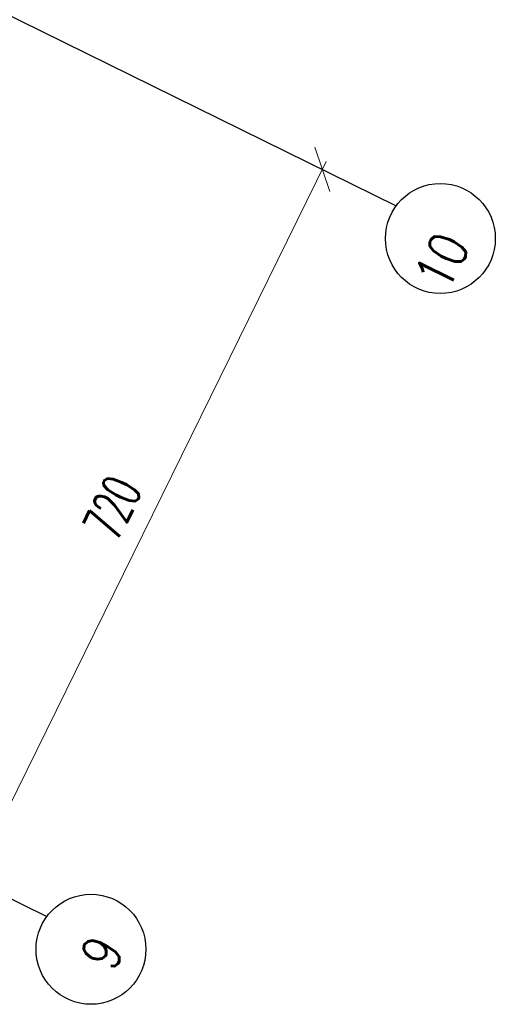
# Model space of a CAD drawing. Header units: centimetres. Extents: x -228435 to 46820, y -89367 to 152985.
# Tile 14 of 252: x -96871 to -92544, y 37447 to 46396. Entities that reach past the tile are written whole.
import ezdxf

# ---------------------------------------------------------------- set-up
doc = ezdxf.new("R2010")
doc.units = ezdxf.units.CM
doc.header["$LTSCALE"] = 50
doc.header["$PDMODE"] = 35
doc.header["$PDSIZE"] = 0.1
doc.linetypes.add('Osie rzutów$0$DASHDOT2', pattern=[12.7, 6.35, -3.175, 0, -3.175])
doc.layers.get('0').update_dxf_attribs({"color": 8})
doc.layers.get('DEFPOINTS').update_dxf_attribs({"color": 8})
doc.layers.add('Osie rzutów$0$ARCH_INFO_OSIE_IST', color=8, linetype='Osie rzutów$0$DASHDOT2')
doc.layers.add('Osie rzutów$0$ARCH_INFO_OSIE_OPISY_IST', color=8, linetype='Continuous')
doc.layers.add('Osie rzutów$0$ARCH_INFO_WYMIARY', color=8, linetype='Continuous', lineweight=9)
doc.styles.add('Osie rzutów$0$ROMANS-250-CM', font='romans.shx', dxfattribs={"width": 0.8, "height": 50})
doc.styles.add('Osie rzutów$0$wymiary_cuprum', font='Romans.shx', dxfattribs={"width": 0.6})
doc.dimstyles.new('Osie rzutów$0$ARCH_ CT', dxfattribs={"dimtxt": 20, "dimasz": 20, "dimexe": 12, "dimexo": 20, "dimgap": 5, "dimtad": 1, "dimdec": 1, "dimrnd": 0.5, "dimzin": 9, "dimdsep": 46, "dimtxsty": 'Osie rzutów$0$wymiary_cuprum', "dimblk": 'Osie rzutów$0$_Oblique', "dimcen": 8, "dimdle": 12, "dimclrd": 256, "dimclre": 256, "dimclrt": 55, "dimadec": 1, "dimazin": 0, "dimtfac": 1, "dimtdec": 1, "dimtmove": 1, "dimatfit": 2, "dimldrblk": 'Osie rzutów$0$_Dot', "dimfxl": 0, "dimtolj": 1, "dimtzin": 0, "dimlwd": -1, "dimlwe": -1, "dimarcsym": 0})

# ---------------------------------------------------------------- blocks, each defined once
blk = doc.blocks.new('Osie rzutów$0$_Oblique')
at = {"color": 0, "linetype": 'ByBlock', "lineweight": -2}
blk.add_line((-0.5, -0.5), (0.5, 0.5), dxfattribs=at)
blk = doc.blocks.new('*D299')
at = {"layer": 'DEFPOINTS', "color": 0}
for p in [(2702.09, 9003.56), (2731.83, 8988.93), (2414.01, 8342.87)]:
    blk.add_point(p, dxfattribs=at)
at = {"layer": 'Osie rzutów$0$ARCH_INFO_WYMIARY'}
for p, q in [((2380.73, 8350.33), (2705.62, 9010.74)), ((2718.37, 8995.55), (2694.91, 9007.09)), ((2400.55, 8349.49), (2377.09, 8361.04))]:
    blk.add_line(p, q, dxfattribs=at)
at = {"layer": 'Osie rzutów$0$ARCH_INFO_WYMIARY', "xscale": 30, "yscale": 30, "zscale": 30}
for p, rotation in [((2702.09, 9003.56), 63.80570319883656), ((2384.27, 8357.5), 243.8057031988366)]:
    blk.add_blockref('Osie rzutów$0$_Oblique', p, dxfattribs=dict(at, rotation=rotation))
at = {"layer": 'Osie rzutów$0$ARCH_INFO_WYMIARY', "color": 55, "insert": (2511.32, 8696.2), "char_height": 35, "attachment_point": 5, "rotation": 63.8057, "style": 'Osie rzutów$0$wymiary_cuprum'}
blk.add_mtext('\\A1;720', dxfattribs=at)
blk = doc.blocks.new('Osie rzutów$0$_Dot')
at = {"color": 0, "linetype": 'ByBlock', "lineweight": -2}
blk.add_line((-0.5, 0), (-1, 0), dxfattribs=at)
at = {"color": 0, "linetype": 'ByBlock', "const_width": 0.5}
blk.add_lwpolyline([(-0.25, 0, 1), (0.25, 0, 1)], format="xyb", close=True, dxfattribs=at)
blk = doc.blocks.new('Osie rzutów')
at = {"layer": 'Osie rzutów$0$ARCH_INFO_OSIE_IST', "ltscale": 10}
for p, q in [((360.61, 10155.42), (2769.38, 8970.46)), ((42.79, 9509.36), (2451.56, 8324.4))]:
    blk.add_line(p, q, dxfattribs=at)
at = {"layer": 'Osie rzutów$0$ARCH_INFO_OSIE_OPISY_IST'}
for centre in [(2809.59, 8940.73), (2491.76, 8294.66)]:
    blk.add_circle(centre, 50, dxfattribs=at)
at = {"layer": 'Osie rzutów$0$ARCH_INFO_OSIE_OPISY_IST', "style": 'Osie rzutów$0$ROMANS-250-CM', "width": 0.8}
for s, p in [('10', (2816.15, 8891.14)), ('9', (2512.14, 8273.16))]:
    blk.add_text(s, height=35, rotation=63.8057, dxfattribs=at).set_placement(p)
at = {"layer": 'Osie rzutów$0$ARCH_INFO_WYMIARY'}
dim = blk.add_linear_dim(base=(2702.09, 9003.56), p1=(2414.01, 8342.87), p2=(2731.83, 8988.93), angle=243.8057, dimstyle='Osie rzutów$0$ARCH_ CT', override={"dimtxt": 35, "dimasz": 30, "dimexe": 8, "dimexo": 15, "dimgap": 18, "dimdle": 8}, dxfattribs=at)
dim.commit()
dim.dimension.update_dxf_attribs({"geometry": '*D299', "text_midpoint": (2511.32, 8696.2)})

msp = doc.modelspace()

# ---------------------------------------------------------------- block references
at = {"layer": 'Osie rzutów$0$ARCH_INFO_OSIE_OPISY_IST', "xscale": 10, "yscale": 10, "zscale": 10}
msp.add_blockref('Osie rzutów', (-121140, -45000), dxfattribs=at)

doc.saveas('drawing.dxf')
